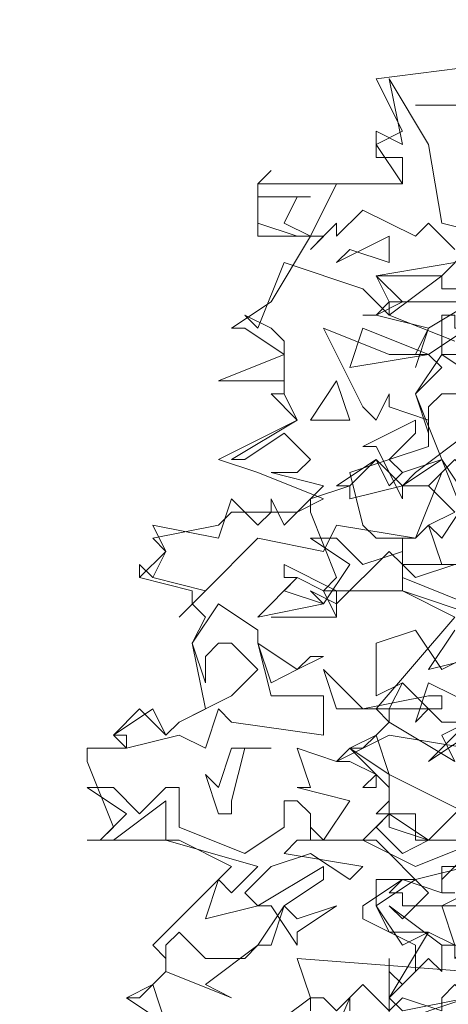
# Model space of a CAD drawing. Header units: millimetres. Extents: x 4234 to 4704, y 1542 to 2004.
# Tile 204 of 256: x 4406.43 to 4409.68, y 1958.37 to 1965.83. Entities that reach past the tile are written whole.
import ezdxf

# ---------------------------------------------------------------- set-up
doc = ezdxf.new("R2010")
doc.units = ezdxf.units.MM
doc.layers.add('BOD', color=40, linetype='Continuous')
doc.layers.add('DIMENSIONS', color=7, linetype='Continuous')

# ---------------------------------------------------------------- blocks, each defined once
blk = doc.blocks.new('A$Cf9015526')
at = {"color": 116, "lineweight": 0, "true_color": 0x136734}
for points in [[(0.5108, 1.3102), (0.5108, 1.3991), (0.533, 1.3768), (0.5552, 1.3991), (0.5552, 1.4435), (0.4664, 1.4879), (0.4664, 1.5101), (0.533, 1.5545), (0.5552, 1.5545), (0.644, 1.5767)], [(0.6662, 1.6211), (0.5552, 1.6211), (0.5552, 1.6655), (0.4886, 1.6655), (0.5108, 1.6877), (0.5108, 1.71), (0.4441, 1.7766), (0.4886, 1.7988), (0.5108, 1.821), (0.4886, 1.8432), (0.6218, 1.9986), (0.533, 2.0431), (0.3997, 2.0431), (0.4219, 2.0653), (0.3775, 2.1763), (0.3775, 2.1985), (0.4441, 2.2207), (0.4219, 2.2207), (0.4886, 2.2651), (0.5108, 2.2207), (0.533, 2.2429), (0.5996, 2.2651), (0.5552, 2.3762), (0.5996, 2.4206), (0.5774, 2.4428), (0.5552, 2.4428), (0.5774, 2.4872), (0.4886, 2.5094), (0.4664, 2.5094), (0.4886, 2.5094), (0.5108, 2.5316), (0.4886, 2.576), (0.6218, 2.5982)], [(0.1332, 1.3102), (0.0666, 1.3546), (0.111, 1.3768), (0.1332, 1.3991), (0.1332, 1.4213), (0.111, 1.4435), (0.2443, 1.5767), (0.1554, 1.6211), (0, 1.6211), (0.0222, 1.6211), (0.0444, 1.6433), (0, 1.7544), (0, 1.7766), (0.0666, 1.7766), (0.0444, 1.7988), (0.0888, 1.8432), (0.1332, 1.7988), (0.1554, 1.821), (0.1999, 1.8432), (0.1777, 1.9542), (0.1999, 1.9986), (0.1777, 2.0209), (0.1777, 2.0431), (0.0888, 2.0653), (0.0888, 2.0875), (0.0888, 2.0653), (0.1332, 2.1097), (0.111, 2.1319), (0.2221, 2.1541), (0.2443, 2.1763), (0.3553, 2.1763), (0.3997, 2.1985), (0.2887, 2.2429), (0.2221, 2.2651), (0.3553, 2.3318), (0.3109, 2.3762), (0.3331, 2.3762), (0.3331, 2.3984), (0.2221, 2.3984), (0.3331, 2.4428), (0.2665, 2.4872), (0.2443, 2.4872), (0.3109, 2.5316), (0.3775, 2.6427), (0.2887, 2.6427), (0.2887, 2.7315), (0.533, 2.7315), (0.4886, 2.7981), (0.533, 2.8203), (0.4886, 2.9091), (0.6662, 2.9314)], [(0.6884, 2.5538), (0.5774, 2.4872), (0.5552, 2.4206), (0.5774, 2.4872), (0.4886, 2.5094), (0.4664, 2.5094), (0.4886, 2.5094), (0.533, 2.5316), (0.4886, 2.576), (0.5996, 2.576), (0.644, 2.6205)], [(0.6218, 2.6205), (0.5774, 2.6649), (0.5552, 2.6427), (0.4664, 2.6871), (0.4219, 2.6427), (0.4219, 2.6649), (0.3775, 2.6205), (0.3997, 2.6427), (0.3553, 2.6427), (0.2887, 2.6649), (0.2887, 2.7315), (0.3109, 2.7537), (0.2887, 2.7315), (0.2887, 2.7093), (0.3775, 2.7093), (0.3553, 2.7093), (0.3331, 2.6649), (0.3775, 2.6427), (0.4219, 2.7315), (0.533, 2.7315), (0.533, 2.7537), (0.533, 2.7759), (0.4886, 2.7759), (0.4886, 2.8203), (0.533, 2.7981), (0.5108, 2.9091), (0.5774, 2.7981), (0.5996, 2.6649), (0.6884, 2.6427)], [(0.3775, 1.1992), (0.4441, 1.3546), (0.4441, 1.3324)], [(0.6884, 2.5316), (0.5108, 2.5316), (0.5108, 2.5094), (0.6218, 2.465)], [(0.644, 2.4872), (0.5774, 2.4428), (0.5108, 2.4428), (0.3997, 2.4872), (0.4664, 2.354), (0.4886, 2.3318), (0.5108, 2.3762), (0.5108, 2.354), (0.5774, 2.3318), (0.5774, 2.2873), (0.4441, 2.2429), (0.4664, 2.1541), (0.4886, 2.1319), (0.5552, 2.1319), (0.5996, 2.2429), (0.5774, 2.2207), (0.6218, 2.1763), (0.5774, 2.1541), (0.5552, 2.1319), (0.4219, 2.1541), (0.3997, 2.1097), (0.2887, 2.1319), (0.1999, 2.0431), (0.1554, 1.9986), (0.1999, 2.0431), (0.111, 2.0653), (0.0888, 2.0875), (0.111, 2.0653), (0.1332, 2.1097), (0.111, 2.1541), (0.2221, 2.1319), (0.2443, 2.1985), (0.2887, 2.1541), (0.3109, 2.1763), (0.3109, 2.1985), (0.3331, 2.1541), (0.3997, 2.2207), (0.3109, 2.2429), (0.3553, 2.2429), (0.3775, 2.2651), (0.3331, 2.3095), (0.2665, 2.2651), (0.2443, 2.2651), (0.3553, 2.3318), (0.3331, 2.3762), (0.3331, 2.3984), (0.3331, 2.465), (0.3109, 2.4872), (0.2665, 2.5094), (0.2887, 2.4872), (0.3331, 2.5982), (0.4664, 2.5538), (0.5108, 2.5094), (0.5996, 2.576), (0.5996, 2.5538), (0.6884, 2.5538)], [(0.6662, 1.932), (0.5774, 1.9098), (0.6218, 1.9764)], [(0.6662, 1.9986), (0.533, 2.0431), (0.533, 2.0875), (0.5108, 2.1097), (0.4219, 2.0209), (0.3775, 2.0431), (0.3997, 2.0209), (0.4441, 2.0875), (0.3775, 2.1319), (0.4219, 2.1319), (0.4664, 2.0875), (0.533, 2.1097), (0.533, 2.1319), (0.533, 2.0653), (0.644, 2.0209)], [(0.644, 1.6877), (0.5774, 1.6211), (0.5108, 1.6655), (0.4664, 1.6211), (0.5552, 1.5767), (0.6662, 1.6211)], [(0.644, 1.5989), (0.5996, 1.5545), (0.5996, 1.5323), (0.6218, 1.5323)], [(0.644, 1.5323), (0.5996, 1.5101), (0.6218, 1.4435), (0.5996, 1.4435), (0.5108, 1.5101), (0.533, 1.4879), (0.5774, 1.5323), (0.4886, 1.6211), (0.3775, 1.6211), (0.3775, 1.6433), (0.3997, 1.6211), (0.4441, 1.6877), (0.3553, 1.71), (0.3775, 1.71), (0.3553, 1.7766), (0.4219, 1.7544), (0.5108, 1.7988), (0.644, 1.7766)], [(0.6662, 1.8432), (0.5774, 1.8876), (0.5552, 1.821), (0.5774, 1.8432), (0.533, 1.8876), (0.4886, 1.8654), (0.4886, 1.9542), (0.5552, 1.9764), (0.5996, 1.9098), (0.6884, 1.9542)], [(0.3109, 1.9986), (0.4219, 1.9986), (0.3109, 1.9986)], [(0.7328, 1.5101), (0.533, 1.5101), (0.533, 1.5323), (0.5108, 1.5323), (0.533, 1.5545), (0.5996, 1.5323), (0.5996, 1.5767), (0.644, 1.5767)], [(0.6884, 1.6211), (0.5552, 1.6211), (0.5552, 1.6655), (0.5108, 1.6655), (0.5108, 1.6877), (0.5108, 1.7322), (0.4441, 1.7766), (0.4664, 1.7766), (0.4886, 1.7988), (0.5108, 1.7322), (0.644, 1.6655)], [(0.1332, 1.3102), (0.0666, 1.3546), (0.0888, 1.3546), (0.111, 1.3768), (0.1332, 1.3102)], [(0.2887, 1.288), (0.3775, 1.3546), (0.3553, 1.4213), (0.644, 1.3991), (0.6884, 1.4657), (0.7328, 1.3991), (0.7328, 1.3546), (0.644, 1.3324), (0.644, 1.3546), (0.6218, 1.3768), (0.5996, 1.3546), (0.5996, 1.3324), (0.533, 1.3546), (0.5108, 1.3324), (0.4664, 1.3768), (0.4219, 1.3324), (0.3997, 1.3546), (0.3775, 1.3546), (0.3775, 1.3324)]]:
    blk.add_lwpolyline(points, dxfattribs=at)
for points in [[(0.755, 2.7759), (0.6662, 2.7093), (0.7328, 2.7981), (0.644, 2.8647), (0.5552, 2.8647), (0.6662, 2.8647)], [(0.4441, 2.6205), (0.4219, 2.5982), (0.5108, 2.6427), (0.5108, 2.5982)], [(0.7328, 2.4872), (0.755, 2.5094), (0.7773, 2.5094), (0.7773, 2.465), (0.6884, 2.4428), (0.5996, 2.4428), (0.5996, 2.5094), (0.6218, 2.5094), (0.6218, 2.4872)], [(0.4441, 2.4206), (0.4664, 2.4872), (0.5774, 2.4428)], [(0.6662, 2.3984), (0.7106, 2.2873), (0.7773, 2.2873), (0.7773, 2.2207), (0.644, 2.2429), (0.6218, 2.2651), (0.5774, 2.2207), (0.533, 2.2207), (0.4441, 2.1985), (0.4441, 2.2207), (0.4886, 2.2651), (0.533, 2.2207), (0.5552, 2.2429), (0.644, 2.3095), (0.6662, 2.3318), (0.644, 2.3762), (0.5996, 2.3762), (0.5774, 2.354), (0.5774, 2.3095), (0.5552, 2.3762), (0.5996, 2.4428)], [(0.3775, 2.3318), (0.4219, 2.3984), (0.4441, 2.3318)], [(0.5108, 2.2651), (0.533, 2.2429), (0.5996, 2.2651), (0.533, 2.2207), (0.533, 2.1985), (0.4886, 2.2873), (0.4664, 2.2873), (0.5552, 2.3318), (0.5552, 2.3095)], [(0.644, 2.1541), (0.5996, 2.2651), (0.644, 2.1985)], [(0.644, 2.1985), (0.644, 2.1097), (0.644, 2.0875), (0.5996, 2.0875), (0.5774, 2.1541), (0.5996, 2.1319), (0.644, 2.1985), (0.6884, 2.1985)], [(0.4219, 1.9986), (0.3997, 2.0431), (0.3553, 2.0653), (0.3331, 2.0653), (0.3331, 2.0875), (0.4219, 2.0431)], [(0.5552, 2.0653), (0.533, 2.0875), (0.6218, 2.0875)], [(0.3997, 2.0209), (0.2887, 1.9986), (0.3553, 2.0653), (0.3331, 2.0431)], [(0.2887, 1.9542), (0.3109, 1.8654), (0.3997, 1.8654), (0.3997, 1.7988), (0.2443, 1.821), (0.2221, 1.8432), (0.1999, 1.7766), (0.1554, 1.7988), (0.0666, 1.7766), (0.0666, 1.7988), (0.0444, 1.7988), (0.111, 1.8432), (0.1332, 1.7988), (0.1554, 1.821), (0.2443, 1.8654), (0.2887, 1.9098), (0.2443, 1.9542), (0.2221, 1.9542), (0.1999, 1.932), (0.1999, 1.8876), (0.1777, 1.9542), (0.2221, 2.0209), (0.2887, 1.9764)], [(0.3775, 1.932), (0.3997, 1.932), (0.3553, 1.9098), (0.3109, 1.8876), (0.2887, 1.9542), (0.3553, 1.9098)], [(0.5774, 1.8654), (0.5996, 1.8654), (0.5996, 1.8432), (0.4219, 1.8432), (0.3997, 1.9098), (0.4664, 1.8432)], [(0.5996, 1.7988), (0.6218, 1.7544), (0.5108, 1.821), (0.5108, 1.8432), (0.533, 1.8876), (0.5996, 1.821), (0.644, 1.821), (0.6662, 1.8654), (0.7106, 1.8654), (0.7328, 1.9098), (0.6884, 1.8432)], [(0.5774, 1.7544), (0.644, 1.821), (0.644, 1.7988)], [(0.2665, 1.7766), (0.2443, 1.6877), (0.2443, 1.6655), (0.2221, 1.6655), (0.1999, 1.7322), (0.2221, 1.71), (0.2443, 1.7766), (0.3109, 1.7766)], [(0.4886, 1.71), (0.4664, 1.71), (0.4886, 1.7322), (0.4441, 1.7544), (0.4219, 1.7544), (0.4441, 1.7766), (0.4886, 1.7322)], [(0.0888, 1.6655), (0.1332, 1.71), (0.1554, 1.71), (0.1554, 1.6433), (0.2665, 1.5989), (0.3331, 1.6433), (0.3331, 1.6877), (0.3553, 1.6877), (0.3775, 1.6655), (0.3775, 1.6211), (0.3553, 1.6211), (0.3331, 1.5989), (0.4664, 1.5767), (0.4441, 1.5545), (0.3775, 1.5989), (0.3109, 1.5767), (0.2665, 1.5323), (0.2887, 1.5101), (0.1999, 1.4879), (0.2221, 1.5545), (0.2443, 1.5323), (0.2887, 1.5767), (0.1332, 1.6211), (0.1332, 1.6655), (0.1332, 1.6877), (0.0444, 1.6211), (0, 1.6211), (0.0222, 1.6211), (0.0666, 1.6655), (0, 1.71), (0.0444, 1.71)], [(0.5774, 1.6211), (0.533, 1.5989), (0.4886, 1.6433), (0.5108, 1.6655), (0.5108, 1.6433)], [(0.3331, 1.5101), (0.3553, 1.4879), (0.4219, 1.5101), (0.3553, 1.4657), (0.3553, 1.4435), (0.3109, 1.5101), (0.2887, 1.5101), (0.3997, 1.5767), (0.3997, 1.5545)], [(0.4886, 1.5101), (0.5108, 1.4657), (0.5774, 1.4657), (0.533, 1.4435), (0.4886, 1.5101), (0.4886, 1.5545), (0.5552, 1.5545)], [(0.1999, 1.3768), (0.2443, 1.3546), (0.1332, 1.3991), (0.1332, 1.4213), (0.1332, 1.4435), (0.1554, 1.4657), (0.1999, 1.4213), (0.2665, 1.4213), (0.2887, 1.4435), (0.3109, 1.4435), (0.3331, 1.5101), (0.2887, 1.4435)], [(0.644, 1.4435), (0.6218, 1.4213), (0.6218, 1.4435), (0.5996, 1.4435), (0.5996, 1.3991), (0.5774, 1.4213), (0.5108, 1.3546), (0.533, 1.3324), (0.644, 1.3546), (0.5108, 1.3102), (0.5108, 1.4213), (0.5108, 1.3991), (0.5108, 1.3768), (0.5108, 1.3546), (0.5774, 1.4657), (0.6218, 1.4435)]]:
    blk.add_lwpolyline(points, close=True, dxfattribs=at)

msp = doc.modelspace()

# ---------------------------------------------------------------- hatches: boundary and pattern name
at = {"layer": 'DIMENSIONS'}
h = msp.add_hatch(dxfattribs=at)
h.set_pattern_fill('GRASS', color=256, scale=0.5)
h.set_pattern_definition([(90, (3399.144, -158.445), (-8.980256, 8.980256), [2.38125, -15.57926]), (45, (3399.144, -158.445), (-8.980256, 8.980256), [2.38125, -10.31875]), (135, (3399.144, -158.445), (-8.980256, -8.980256), [2.38125, -10.31875])])
h.paths.add_polyline_path([(4417.6425, 1844.3253), (4423.2951, 1838.2514), (4434.9969, 1847.6295), (4469.633, 1855.411), (4513.1489, 1877.6572), (4531.9103, 1892.8657), (4546.8873, 1910.4574), (4556.576, 1922.7476), (4577.553, 1933.381), (4592.7448, 1936.6466), (4614.9867, 1937.2699), (4624.0253, 1937.2699), (4633.3522, 1938.7107), (4636.3977, 1940.2306), (4631.8428, 1952.3869, 0.161807)])
h.paths.add_polyline_path([(4631.8428, 1952.3869), (4629.8752, 1957.6381), (4629.4018, 1957.3619), (4621.324, 1958.355), (4615.8552, 1959.6126), (4597.3065, 1970.6836), (4571.5628, 1964.4359), (4571.5628, 1952.3502), (4556.6565, 1951.2934), (4533.2051, 1949.7013), (4514.0135, 1931.7588), (4500.0937, 1928.3885), (4467.5142, 1910.2651), (4457.6487, 1889.7679), (4440.0951, 1876.8578), (4418.6103, 1858.4577), (4410.1637, 1852.3615), (4417.6425, 1844.3253, -0.161807)])
h.paths.add_polyline_path([(4548.0789, 1916.6002), (4552.8565, 1929.9377), (4546.693, 1932.1455), (4541.9153, 1918.808)], flags=24)
h.paths.add_polyline_path([(4503.0556, 1883.2742), (4507.8332, 1896.6117), (4501.6696, 1898.8196), (4496.892, 1885.482)], flags=24)
h.paths.add_polyline_path([(4451.7368, 1857.409), (4456.5145, 1870.7465), (4450.3509, 1872.9544), (4445.5733, 1859.6168)], flags=24)
h.paths.add_polyline_path([(4412.9931, 1854.3366), (4417.0765, 1849.9489), (4419.3393, 1852.0547), (4415.2559, 1856.4424)], flags=24)
h.paths.add_polyline_path([(4596.3471, 1950.1809), (4601.1248, 1963.5184), (4594.9612, 1965.7262), (4590.1836, 1952.3887)], flags=24)
h.paths.add_polyline_path([(4509.7992, 1914.4402), (4520.7716, 1919.9756), (4517.1217, 1927.2104), (4506.1494, 1921.675)], flags=24)
h.paths.add_polyline_path([(4321.6553, 1898.427), (4326.0339, 1896.392), (4327.3367, 1899.1951), (4322.958, 1901.2301)], flags=9)
h.paths.add_polyline_path([(4333.4365, 1891.9961), (4338.2762, 1888.46), (4340.0997, 1890.9559), (4335.26, 1894.492)], flags=9)
h.paths.add_polyline_path([(4351.1951, 1875.6427), (4355.5215, 1871.4944), (4357.6608, 1873.7255), (4353.3344, 1877.8738)], flags=9)
h.paths.add_polyline_path([(4373.9221, 1853.7811), (4378.2721, 1849.6575), (4380.3986, 1851.9008), (4376.0487, 1856.0244)], flags=9)
h.paths.add_polyline_path([(4389.205, 1846.109), (4392.5459, 1849.595), (4390.3143, 1851.7338), (4386.9734, 1848.2478)], flags=9)
h.paths.add_polyline_path([(4407.9742, 1825.8927), (4411.6376, 1829.0381), (4409.6239, 1831.3833), (4405.9606, 1828.2379)], flags=9)
h.paths.add_polyline_path([(4405.6972, 1823.1876), (4408.8355, 1819.5181), (4411.1846, 1821.5272), (4408.0463, 1825.1967)], flags=9)
h.paths.add_polyline_path([(4412.0765, 1813.536), (4414.8574, 1808.2263), (4417.5956, 1809.6604), (4414.8147, 1814.9701)], flags=9)
h.paths.add_polyline_path([(4306.0633, 1735.5308), (4308.3702, 1742.3082), (4305.4441, 1743.3042), (4303.1371, 1736.5268)], flags=9)
h.paths.add_polyline_path([(4289.1237, 1902.077), (4295.0617, 1902.8939), (4294.6404, 1905.9561), (4288.7025, 1905.1392)], flags=9)
h.paths.add_polyline_path([(4305.67, 1902.4686), (4311.5251, 1901.1867), (4312.1862, 1904.2062), (4306.331, 1905.4882)], flags=9)
h.paths.add_polyline_path([(4434.2122, 1813.2206), (4438.5999, 1817.304), (4436.4941, 1819.5668), (4432.1063, 1815.4834)], flags=9)
h.paths.add_polyline_path([(4381.102, 1865.7275), (4385.1854, 1861.3397), (4387.4482, 1863.4456), (4383.3648, 1867.8333)], flags=9)
h.paths.add_polyline_path([(4421.9781, 1821.8049), (4426.0615, 1817.4172), (4428.3243, 1819.523), (4424.2409, 1823.9108)], flags=9)
h.paths.add_polyline_path([(4410.3951, 1823.868), (4413.9297, 1827.1574), (4411.8239, 1829.4202), (4408.2893, 1826.1308)], flags=9)
h.paths.add_polyline_path([(4387.3909, 1817.4858), (4392.1686, 1830.8233), (4386.005, 1833.0311), (4381.2274, 1819.6936)], flags=9)
h.paths.add_polyline_path([(4347.9726, 1750.0597), (4352.7503, 1763.3972), (4346.5867, 1765.6051), (4341.8091, 1752.2675)], flags=9)
h.paths.add_polyline_path([(4341.4321, 1678.3148), (4346.2097, 1691.6523), (4340.0462, 1693.8601), (4335.2686, 1680.5226)], flags=9)
h.paths.add_polyline_path([(4323.3673, 1583.7016), (4328.1449, 1597.0392), (4321.9814, 1599.247), (4317.2037, 1585.9095)], flags=9)
h.paths.add_polyline_path([(4335.3652, 1700.4464), (4339.9795, 1713.3279), (4330.8251, 1716.6071), (4326.2108, 1703.7256)], flags=9)
h.paths.add_polyline_path([(4396.1792, 1839.031), (4404.6554, 1830.2107), (4406.8611, 1832.3304), (4398.3849, 1841.1506)], flags=9)
h.paths.add_polyline_path([(4396.4333, 1860.2956), (4402.6288, 1853.7761), (4403.7122, 1854.8057), (4397.5167, 1861.3251)], flags=9)
h.paths.add_polyline_path([(4349.0141, 1900.3774), (4363.5849, 1891.1608), (4365.102, 1893.5592), (4350.5312, 1902.7758)], flags=9)
h.paths.add_polyline_path([(4438.6658, 1769.7519), (4437.6109, 1764.1146), (4441.3279, 1763.4191), (4442.3828, 1769.0563)], flags=9)
h.paths.add_polyline_path([(4432.3393, 1775.0815), (4431.5916, 1769.3953), (4435.3409, 1768.9023), (4436.0886, 1774.5885)], flags=9)
h.paths.add_polyline_path([(4446.5759, 1765.0098), (4445.4726, 1759.3818), (4449.1836, 1758.6543), (4450.2868, 1764.2824)], flags=9)
h.paths.add_polyline_path([(4333.2801, 1902.1363), (4338.0795, 1900.1576), (4339.5209, 1903.6536), (4334.7215, 1905.6324)], flags=9)
h.paths.add_polyline_path([(4335.5168, 1907.037), (4340.8576, 1904.9473), (4342.2355, 1908.4689), (4336.8946, 1910.5586)], flags=9)
h.paths.add_polyline_path([(4338.3128, 1912.555), (4343.7532, 1910.7401), (4344.9499, 1914.3274), (4339.5095, 1916.1422)], flags=9)
h.paths.add_polyline_path([(4390.5848, 1863.0102), (4393.6134, 1859.8177), (4396.592, 1862.6434), (4393.5633, 1865.8359)], flags=9)
h.paths.add_polyline_path([(4431.1188, 1819.2282), (4434.1502, 1816.0327), (4437.1288, 1818.8584), (4434.0973, 1822.0539)], flags=9)
h.paths.add_polyline_path([(4421.1353, 1830.1653), (4424.1639, 1826.9728), (4427.1425, 1829.7985), (4424.1138, 1832.991)], flags=9)
h.paths.add_polyline_path([(4410.884, 1841.2141), (4413.9127, 1838.0216), (4416.8913, 1840.8473), (4413.8626, 1844.0398)], flags=9)
h.paths.add_polyline_path([(4400.5883, 1852.1946), (4403.617, 1849.0021), (4406.5956, 1851.8278), (4403.5669, 1855.0203)], flags=9)
h.paths.add_polyline_path([(4378.8646, 1874.7618), (4381.8961, 1871.5663), (4384.8747, 1874.392), (4381.8432, 1877.5875)], flags=9)

# ---------------------------------------------------------------- block references
at = {"layer": 'BOD', "xscale": 4.480026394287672, "yscale": 4.480026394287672, "zscale": 4.480026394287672}
msp.add_blockref('A$Cf9015526', (4406.9445, 1952.3501, 480.9174), dxfattribs=at)

doc.saveas('drawing.dxf')
